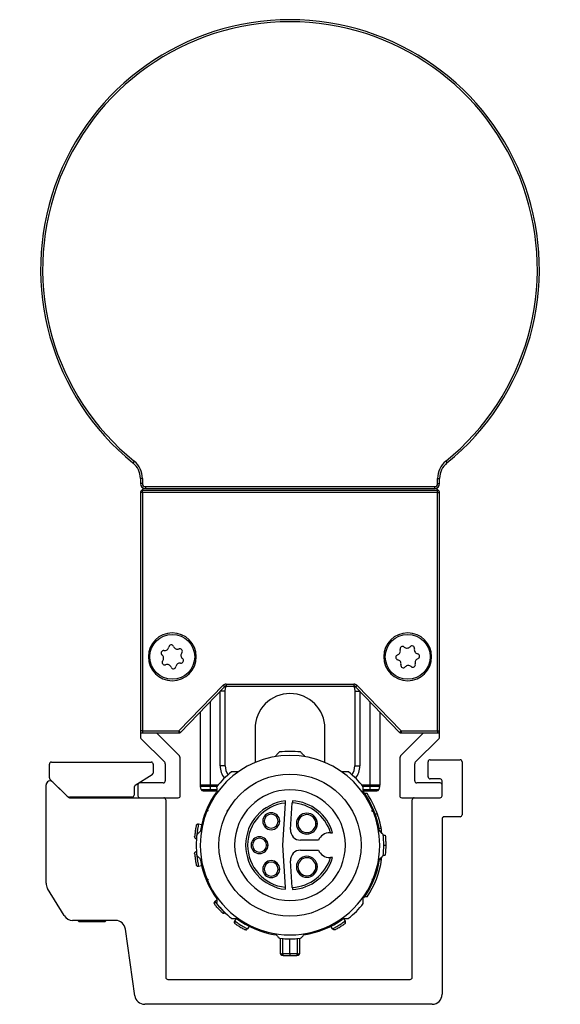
# Model space of a CAD drawing. Header units: millimetres. Extents: x -791 to 2310, y 405 to 804.
# Tile 7 of 9: x 1119 to 1174, y 570 to 669. Entities that reach past the tile are written whole.
import ezdxf

# ---------------------------------------------------------------- set-up
doc = ezdxf.new("R2010")
doc.units = ezdxf.units.MM

# ---------------------------------------------------------------- blocks, each defined once
blk = doc.blocks.new('Drawing View5')
at = {"color": 7, "linetype": 'Continuous', "lineweight": 25}
for p, q in [((-12.114, 26.784), (-12.24, 26.629)), ((19.115, 26.784), (19.241, 26.629)), ((-11.5, 25.076), (-11.5, 24.551)), ((-11.5, 25.075), (-11.5, 24.55)), ((-11.3, 25.075), (-11.5, 25.075)), ((-11.3, 25.075), (-11.3, 24.55)), ((18.3, 25.075), (18.5, 25.075)), ((18.3, 24.55), (18.3, 25.075)), ((18.5, 24.55), (18.5, 25.075)), ((-11.3, 24.55), (-11.5, 24.55)), ((-11.3, 23.651), (-11.3, 23.851)), ((18.3, 23.851), (-11.3, 23.851)), ((-11, 24.25), (18, 24.25)), ((-11, 24.25), (-11, 24.05)), ((-11, 24.05), (18, 24.05)), ((18, 24.25), (18, 24.05)), ((18.3, 24.55), (18.5, 24.55)), ((18.3, 23.651), (18.3, 23.851)), ((-11.5, 23.651), (-11.5, -0.249)), ((-11.3, 23.651), (-11.5, 23.651)), ((18.3, 23.651), (-11.3, 23.651)), ((-11.3, 23.651), (-11.3, -0.249)), ((18.3, -0.249), (18.3, 23.651)), ((18.3, 23.651), (18.5, 23.651)), ((18.5, -0.249), (18.5, 23.651)), ((-10.7, 7.185), (-10.55, 7.185)), ((-5.9, 7.185), (-6.05, 7.185)), ((12.9, 7.185), (13.05, 7.185)), ((17.7, 7.185), (17.55, 7.185)), ((-7.635, -0.249), (-3.203, 4.328)), ((-7.491, -0.389), (-3.059, 4.189)), ((-3.203, 4.328), (-3.059, 4.189)), ((-2.915, 4.45), (9.915, 4.45)), ((-2.915, 4.45), (-2.915, 4.25)), ((-2.915, 4.25), (9.915, 4.25)), ((9.915, 4.45), (9.915, 4.25)), ((10.203, 4.328), (10.059, 4.189)), ((10.059, 4.189), (14.491, -0.389)), ((10.203, 4.328), (14.635, -0.249)), ((-3.5, -3.75), (-3.5, 3.734)), ((-3, 3.75), (-3.484, 3.75)), ((-3, -3.75), (-3, 3.75)), ((10, 3.75), (10, -3.75)), ((10, 3.75), (10.484, 3.75)), ((10.5, 3.734), (10.5, -3.75)), ((-4.5, 2.701), (-4.5, -5.684)), ((11.5, 2.701), (11.5, -5.684)), ((-5.5, 1.668), (-5.5, -5.684)), ((12.5, 1.668), (12.5, -5.684)), ((-11.3, -0.249), (-11.5, -0.249)), ((-11.5, -0.249), (-11.5, -0.867)), ((-11.3, -0.249), (-7.635, -0.249)), ((-11.3, -0.249), (-11.3, -0.449)), ((-11.3, -0.449), (-7.635, -0.449)), ((-7.646, -2.682), (-9.879, -0.449)), ((-7.635, -0.249), (-7.491, -0.389)), ((-7.635, -0.249), (-7.635, -0.449)), ((14.635, -0.249), (14.491, -0.389)), ((14.635, -0.249), (18.3, -0.249)), ((14.635, -0.249), (14.635, -0.449)), ((14.635, -0.449), (18.3, -0.449)), ((16.879, -0.449), (14.646, -2.682)), ((18.3, -0.249), (18.5, -0.249)), ((18.3, -0.249), (18.3, -0.449)), ((18.5, -0.867), (18.5, -0.249)), ((-11.441, -1.008), (-9.059, -3.391)), ((16.059, -3.391), (18.441, -1.008)), ((-20.625, -4.934), (-20.625, -3.574)), ((-20.425, -3.374), (-10.411, -3.374)), ((-10.211, -3.574), (-10.211, -4.463)), ((-9, -3.532), (-9, -5.249)), ((-7.5, -6.749), (-7.5, -3.035)), ((-3, -3.75), (-3.5, -3.75)), ((10, -3.75), (10.5, -3.75)), ((14.5, -3.035), (14.5, -6.749)), ((16, -5.249), (16, -3.532)), ((17.351, -4.849), (17.351, -3.332)), ((17.551, -3.132), (20.55, -3.132)), ((20.75, -3.332), (20.75, -8.649)), ((-10.305, -4.632), (-12.031, -5.715)), ((-20.95, -15.507), (-20.95, -5.656)), ((-18.907, -6.728), (-20.566, -5.076)), ((-20.268, -5.373), (-18.743, -6.891)), ((-12.125, -5.883), (-12.13, -6.675)), ((-11.75, -5.649), (-11.75, -6.749)), ((-9.2, -5.449), (-11.55, -5.449)), ((-4.5, -5.684), (-5.5, -5.684)), ((-4.5, -5.814), (-5.483, -5.814)), ((-5.406, -6.102), (-5.483, -5.814)), ((-4.5, -5.684), (-4.5, -5.814)), ((-3.727, -5.684), (-4.5, -5.684)), ((-4.5, -5.814), (-4.5, -6.102)), ((-3.833, -5.814), (-4.5, -5.814)), ((11.5, -5.684), (10.727, -5.684)), ((11.5, -5.814), (10.833, -5.814)), ((12.5, -5.684), (11.5, -5.684)), ((11.5, -5.684), (11.5, -5.814)), ((12.483, -5.814), (11.5, -5.814)), ((11.5, -5.814), (11.5, -6.102)), ((12.483, -5.814), (12.406, -6.102)), ((18.55, -5.449), (16.2, -5.449)), ((18.55, -5.049), (17.551, -5.049)), ((18.75, -5.649), (18.75, -5.249)), ((18.75, -6.749), (18.75, -5.649)), ((-12.33, -6.874), (-18.554, -6.874)), ((-17.85, -6.874), (-17.85, -6.949)), ((-14.85, -6.949), (-14.85, -6.874)), ((-5.406, -6.102), (-4.5, -6.102)), ((-5.213, -6.25), (-4.5, -6.25)), ((-4.5, -6.25), (-4.5, -6.102)), ((-4.5, -6.102), (-3.845, -6.102)), ((-4.5, -6.25), (-3.842, -6.25)), ((10.842, -6.25), (11.5, -6.25)), ((10.845, -6.102), (11.5, -6.102)), ((11.227, -6.52), (10.986, -6.52)), ((11.5, -6.102), (12.406, -6.102)), ((11.5, -6.25), (11.5, -6.102)), ((11.5, -6.25), (12.213, -6.25)), ((-18.602, -6.949), (-11.55, -6.949)), ((-11.55, -6.949), (-7.7, -6.949)), ((-8.95, -7.149), (-8.95, -24.949)), ((3.031, -7.471), (2.756, -11.695)), ((3.559, -10.13), (3.734, -7.451)), ((14.7, -6.949), (18.55, -6.949)), ((15.75, -24.949), (15.75, -7.149)), ((-4.759, -8.204), (-4.898, -8.459)), ((-4.759, -8.335), (-4.759, -8.204)), ((-4.751, -8.203), (-4.75, -8.209)), ((-4.75, -8.289), (-4.75, -8.209)), ((-2.793, -8.254), (-2.837, -8.315)), ((-2.772, -8.244), (-2.831, -8.266)), ((-2.697, -8.123), (-2.76, -8.208)), ((11.75, -8.289), (11.75, -8.203)), ((11.76, -8.364), (11.76, -8.206)), ((12.266, -8.59), (12.054, -8.59)), ((20.55, -8.849), (18.95, -8.849)), ((-5.67, -9.566), (-5.359, -9.613)), ((0.918, -9.295), (0.768, -9.295)), ((2.318, -9.295), (2.468, -9.295)), ((4.293, -9.536), (4.143, -9.536)), ((6.093, -9.536), (6.243, -9.536)), ((18.75, -9.049), (18.75, -26.649)), ((7.562, -10.445), (7.5, -10.445)), ((12.427, -10.245), (12.686, -10.245)), ((12.65, -10.03), (12.446, -10.03)), ((12.707, -10.511), (12.686, -10.245)), ((12.847, -10.695), (13.048, -10.695)), ((-5.889, -11.027), (-5.892, -11.05)), ((-5.878, -11.052), (-5.892, -11.05)), ((-0.25, -11.695), (-0.4, -11.695)), ((1.15, -11.695), (1.3, -11.695)), ((2.756, -11.695), (3.031, -15.919)), ((6.354, -11.195), (4.557, -11.195)), ((12.9, -11.695), (13.1, -11.695)), ((-5.892, -12.34), (-5.878, -12.338)), ((4.557, -12.195), (6.354, -12.195)), ((12.847, -12.695), (13.048, -12.695)), ((-5.674, -13.801), (-5.67, -13.824)), ((-5.359, -13.777), (-5.67, -13.824)), ((3.734, -15.939), (3.559, -13.26)), ((7.5, -12.945), (7.562, -12.945)), ((12.427, -13.145), (12.686, -13.145)), ((12.686, -13.145), (12.707, -12.879)), ((0.918, -14.095), (0.768, -14.095)), ((2.318, -14.095), (2.468, -14.095)), ((4.293, -13.862), (4.143, -13.862)), ((6.093, -13.862), (6.243, -13.862)), ((-4.76, -15.184), (-4.76, -15.026)), ((-4.75, -15.101), (-4.75, -15.187)), ((11.75, -15.101), (11.75, -15.181)), ((11.751, -15.187), (11.75, -15.181)), ((11.759, -15.186), (11.898, -14.931)), ((11.759, -15.186), (11.759, -15.055)), ((-19.149, -18.761), (-20.805, -16.025)), ((-4.024, -17.352), (-3.843, -17.192)), ((11.221, -16.879), (10.979, -16.879)), ((-3.046, -18.459), (-3.03, -18.476)), ((-13.992, -19.243), (-18.293, -19.243)), ((-17.781, -19.243), (-17.65, -19.374)), ((-15.05, -19.374), (-17.65, -19.374)), ((-15.05, -19.374), (-14.919, -19.243)), ((-2.063, -19.462), (-2.051, -19.497)), ((-2.043, -19.304), (-1.878, -19.036)), ((8.878, -19.036), (9.043, -19.304)), ((9.023, -19.317), (9.043, -19.304)), ((-12.06, -26.789), (-13.002, -20.104)), ((-0.784, -20.077), (-0.764, -20.088)), ((-0.599, -19.819), (-0.764, -20.088)), ((7.764, -20.088), (7.599, -19.819)), ((2.5, -21.035), (2.5, -22.44)), ((2.789, -22.603), (2.787, -21.035)), ((3.5, -22.603), (3.5, -21.095)), ((4.213, -21.035), (4.211, -22.603)), ((4.5, -22.44), (4.5, -21.035)), ((-8.75, -25.149), (15.55, -25.149)), ((17.75, -27.649), (-11.07, -27.649))]:
    blk.add_line(p, q, dxfattribs=at)
at = {"color": 7, "linetype": 'Continuous', "lineweight": 25, "flags": 128}
for points in [[(-3, 3.75), (-2.971, 4.043), (-2.914, 4.25)], [(9.914, 4.25), (9.971, 4.043), (10, 3.75)], [(3.5, -22.603), (3.411, -22.603), (3.322, -22.603), (3.233, -22.603), (3.145, -22.603), (3.056, -22.603), (2.967, -22.603), (2.878, -22.603), (2.789, -22.603)], [(4.211, -22.603), (4.122, -22.603), (4.033, -22.603), (3.944, -22.603), (3.855, -22.603), (3.767, -22.603), (3.678, -22.603), (3.589, -22.603), (3.5, -22.603)], [(3.5, -22.603), (3.5, -22.633), (3.5, -22.66), (3.5, -22.684), (3.5, -22.703), (3.5, -22.719), (3.5, -22.731), (3.5, -22.738), (3.5, -22.74)], [(3.5, -22.74), (3.587, -22.74), (3.675, -22.74), (3.763, -22.74), (3.85, -22.74), (3.938, -22.74), (4.025, -22.74), (4.113, -22.74), (4.2, -22.74)]]:
    blk.add_lwpolyline(points, dxfattribs=at)
at = {"color": 7, "linetype": 'Continuous', "lineweight": 25}
for centre, radius in [((-8.3, 7.185), 2.25), ((15.3, 7.185), 2.25), ((3.5, -11.695), 7.125)]:
    blk.add_circle(centre, radius, dxfattribs=at)
for centre, radius, start, end in [((3.5, 46.051), 25, 309.0228, 230.9772), ((3.5, 46.051), 24.8, 309.0228, 230.9772), ((-13.5, 25.075), 2.2, 0, 50.9772), ((20.5, 25.075), 2.2, 129.0228, 180), ((-13.5, 25.076), 2, 359.99885, 50.97605), ((-13.5, 25.075), 2, 0, 50.9772), ((20.5, 25.075), 2, 129.0228, 180), ((-11, 24.55), 0.5, 180, 270), ((-11.3, 23.651), 0.2, 90, 180), ((-11, 23.551), 0.5, 90.51954, 150.15859), ((-11, 24.55), 0.3, 180, 270), ((18, 24.55), 0.3, 270, 0), ((18, 24.55), 0.5, 270, 0), ((18, 24.55), 0.5, 272.02207, 304.00098), ((18, 23.551), 0.5, 29.84141, 87.97793), ((18.3, 23.651), 0.2, 360, 90), ((-8.3, 7.185), 2.4, 0, 180), ((15.3, 7.185), 2.4, 0, 180), ((-9.07, 8.226), 0.42, 261.29744, 351.66521), ((-8.407, 8.129), 0.25, 21.29744, 171.66521), ((-7.783, 8.372), 0.42, 201.29744, 291.66521), ((-7.536, 7.75), 0.25, 321.29744, 111.66521), ((14.145, 7.77), 0.42, 287.93611, 18.30388), ((14.781, 7.98), 0.25, 47.93611, 198.30388), ((15.23, 8.478), 0.42, 227.93611, 318.30388), ((15.73, 8.032), 0.25, 347.93611, 138.30388), ((16.385, 7.892), 0.42, 167.93611, 258.30388), ((-8.3, 7.185), 2.4, 180, 0), ((-9.171, 7.564), 0.25, 81.29744, 231.66521), ((-9.587, 7.038), 0.42, 321.29744, 51.66521), ((-7.429, 6.805), 0.25, 261.29744, 51.66521), ((-7.013, 7.331), 0.42, 141.29744, 231.66521), ((15.3, 7.185), 2.4, 180, 0), ((14.351, 7.133), 0.25, 107.93611, 258.30388), ((16.455, 6.599), 0.42, 107.93611, 198.30388), ((16.249, 7.236), 0.25, 287.93611, 78.30388), ((-9.064, 6.62), 0.25, 141.29744, 291.66521), ((-8.817, 5.997), 0.42, 21.29744, 111.66521), ((-8.193, 6.24), 0.25, 201.29744, 351.66521), ((-7.53, 6.143), 0.42, 81.29744, 171.66521), ((14.215, 6.477), 0.42, 347.93611, 78.30388), ((14.87, 6.337), 0.25, 167.93611, 318.30388), ((15.37, 5.892), 0.42, 47.93611, 138.30388), ((15.819, 6.389), 0.25, 227.93611, 18.30388), ((-2.915, 4.05), 0.4, 90, 135.9254), ((-2.915, 4.05), 0.2, 90, 135.9254), ((9.915, 4.05), 0.4, 44.0746, 90), ((9.915, 4.05), 0.2, 44.0746, 90), ((3.5, 0), 3.5, 90, 180.01898), ((3.5, 0), 3.5, 0.01251, 90), ((-11.3, -0.249), 0.2, 180, 270), ((-11.3, -0.867), 0.2, 180, 225), ((-7.635, -0.249), 0.2, 270, 315.9254), ((14.635, -0.249), 0.2, 224.0746, 270), ((18.3, -0.249), 0.2, 270, 0), ((18.3, -0.867), 0.2, 315, 0), ((-8, -3.035), 0.5, 0, 45), ((3.5, -11.695), 9, 359.99997, 179.99997), ((3.5, -11.695), 9.4, 83.54253, 96.4574), ((15, -3.035), 0.5, 135, 180), ((-20.425, -3.574), 0.2, 90, 180), ((-10.411, -3.574), 0.2, 0, 89.99836), ((-9.2, -3.532), 0.2, 0, 45), ((-1.5, -3.75), 2, 180, 217.93473), ((-1.5, -3.75), 1.5, 180, 216.28213), ((8.5, -3.75), 1.5, 323.71788, 0), ((8.5, -3.75), 2, 322.06527, 0), ((16.2, -3.532), 0.2, 135, 180), ((17.551, -3.332), 0.2, 90, 180), ((20.55, -3.332), 0.2, 0, 90), ((-20.425, -4.934), 0.2, 180, 225.11039), ((-10.411, -4.463), 0.2, 302.09312, 0), ((3.5, -11.695), 9.4, 128.70421, 141.4574), ((3.5, -11.695), 9.4, 38.54255, 51.29574), ((17.551, -4.849), 0.2, 180, 270), ((-20.55, -5.656), 0.4, 45.11033, 180), ((-11.925, -5.885), 0.2, 122.09312, 179.62836), ((-11.55, -5.649), 0.2, 90, 180), ((-9.2, -5.249), 0.2, 270, 360), ((-5, -5.684), 0.5, 180, 195), ((12, -5.684), 0.5, 345, 360), ((16.2, -5.249), 0.2, 180, 270), ((18.55, -5.249), 0.2, 0, 90), ((18.55, -5.649), 0.2, 0, 90), ((-18.554, -6.374), 0.5, 225.1102, 270), ((-18.602, -6.749), 0.2, 225.11033, 270), ((-12.33, -6.674), 0.2, 270, 359.62608), ((-11.55, -6.749), 0.2, 180, 270), ((-7.7, -6.749), 0.2, 270, 0), ((3.5, -11.695), 9.1, 144.45049, 170.683), ((-5.213, -6.05), 0.2, 195, 270), ((3.5, -11.695), 5.55, 0, 180), ((3.5, -11.695), 9.1, 9.16863, 36.75189), ((3.5, -11.695), 9.3, 19.50147, 33.808), ((12.213, -6.05), 0.2, 270, 345), ((14.7, -6.749), 0.2, 180, 270), ((18.55, -6.749), 0.2, 270, 0), ((-9.15, -7.149), 0.2, 0, 90), ((3.5, -11.695), 4.45, 95.88095, 264.11905), ((3.5, -11.695), 4.25, 96.33775, 263.66225), ((3.5, -11.695), 4.25, 17.10464, 86.8491), ((3.5, -11.695), 4.45, 16.31386, 86.82315), ((15.95, -7.149), 0.2, 90, 180), ((1.618, -9.295), 0.85, 0, 180), ((1.618, -9.295), 0.7, 360, 180), ((5.193, -9.536), 1.05, 0, 180), ((5.193, -9.536), 0.9, 360, 180), ((18.95, -9.049), 0.2, 90, 180), ((20.55, -8.649), 0.2, 270, 0), ((1.618, -9.295), 0.85, 180, 0), ((1.618, -9.295), 0.7, 180, 360), ((5.193, -9.536), 1.05, 180, 0), ((5.193, -9.536), 0.9, 180, 360), ((3.5, -11.695), 9.4, 173.54255, 186.4574), ((0.45, -11.695), 0.85, 0, 180), ((4.557, -10.195), 1, 176.27173, 270), ((7.5, -11.695), 1.25, 90, 156.42182), ((3.5, -11.695), 9.3, 8.96981, 10.31107), ((3.5, -11.695), 9.4, 353.54255, 6.4574), ((3.5, -11.695), 9, 179.99997, 359.99997), ((3.5, -11.695), 5.55, 180, 0), ((0.45, -11.695), 0.85, 180, 0), ((0.45, -11.695), 0.7, 360, 180), ((0.45, -11.695), 0.7, 180, 360), ((4.557, -13.195), 1, 90, 183.72827), ((5.193, -13.862), 1.05, 0, 180), ((7.5, -11.695), 1.25, 203.57818, 270), ((3.5, -11.695), 9.1, 189.51563, 216.21205), ((1.618, -14.095), 0.85, 0, 180), ((1.618, -14.095), 0.7, 360, 180), ((3.5, -11.695), 4.25, 273.1509, 342.89536), ((3.5, -11.695), 4.45, 273.17685, 343.68614), ((5.193, -13.862), 0.9, 360, 180), ((3.5, -11.695), 9.1, 324.45046, 350.83137), ((3.5, -11.695), 9.3, 326.11973, 351.03019), ((1.618, -14.095), 0.85, 180, 0), ((1.618, -14.095), 0.7, 180, 360), ((5.193, -13.862), 1.05, 180, 0), ((5.193, -13.862), 0.9, 180, 360), ((-19.95, -15.507), 1, 180, 211.19183), ((-4.58, -14.832), 0.357, 237.03062, 250.24874), ((3.5, -11.695), 9.4, 218.54255, 231.29574), ((3.5, -11.695), 9.4, 308.70418, 321.4574), ((-18.293, -18.243), 1, 211.19183, 270), ((-13.992, -20.243), 1, 8.01907, 90), ((3.5, -11.695), 9.1, 233.77246, 260.56552), ((3.5, -11.695), 9.1, 278.85288, 305.45976), ((3.5, -11.695), 9.4, 263.54255, 276.4574), ((2.8, -22.44), 0.3, 180.00495, 270.00014), ((3.385, -22.626), 0.596, 177.83901, 191.04969), ((4.2, -22.44), 0.3, 269.99985, 359.99789), ((3.614, -22.626), 0.597, 348.95522, 2.16068), ((-8.75, -24.949), 0.2, 180, 270), ((15.55, -24.949), 0.2, 270, 0), ((-11.07, -26.649), 1, 188.01907, 270), ((17.75, -26.649), 1, 270, 0)]:
    blk.add_arc(centre, radius, start, end, dxfattribs=at)
for points, knots in [([(0, 0), (0, -0.014), (0, -0.039), (0, -0.223), (0, -0.464), (0, -0.741), (0, -1.025), (0, -1.312), (0, -1.605), (0, -1.918), (0, -2.252), (0, -2.731), (0, -3.143), (0, -3.422)], [0, 0, 0, 0, 0.12668, 0.241651, 0.345029, 0.436888, 0.517269, 0.586197, 0.654468, 0.721072, 0.788506, 0.856773, 1, 1, 1, 1]), ([(7, -3.458), (7, -3.387), (7, -3.039), (7, -2.632), (7, -2.201), (7, -1.904), (7, -1.574), (7, -1.223), (7, -0.871), (7, -0.539), (7, -0.257), (7, -0.045), (7, -0.015), (7, 0)], [0, 0, 0, 0, 0.035857, 0.1754239, 0.2247239, 0.2843584, 0.3549567, 0.4365272, 0.5290858, 0.6307142, 0.7430155, 0.8660682, 1, 1, 1, 1]), ([(2.443, -2.355), (2.36, -2.442), (2.213, -2.596), (2.065, -2.753), (2, -2.821)], [0, 0, 0, 0, 0.566189, 1, 1, 1, 1]), ([(5, -2.821), (4.918, -2.734), (4.769, -2.578), (4.623, -2.423), (4.557, -2.355)], [0, 0, 0, 0, 0.553792, 1, 1, 1, 1]), ([(-1.714, -4.359), (-1.838, -4.359), (-2.06, -4.359), (-2.28, -4.359), (-2.378, -4.359)], [0, 0, 0, 0, 0.553742, 1, 1, 1, 1]), ([(9.378, -4.359), (9.253, -4.359), (9.034, -4.359), (8.811, -4.359), (8.714, -4.359)], [0, 0, 0, 0, 0.566235, 1, 1, 1, 1]), ([(-3.852, -5.838), (-3.849, -5.958), (-3.844, -6.171), (-3.838, -6.387), (-3.836, -6.481)], [0, 0, 0, 0, 0.566189, 1, 1, 1, 1]), ([(10.836, -6.481), (10.839, -6.361), (10.844, -6.145), (10.85, -5.933), (10.852, -5.838)], [0, 0, 0, 0, 0.553792, 1, 1, 1, 1]), ([(3.031, -7.471), (3.032, -7.455), (3.034, -7.425), (3.037, -7.375), (3.04, -7.332), (3.042, -7.301), (3.044, -7.275), (3.044, -7.271), (3.044, -7.268)], [0, 0, 0, 0, 0.149208, 0.283246, 0.504931, 0.633064, 0.758406, 1, 1, 1, 1]), ([(3.747, -7.252), (3.746, -7.255), (3.746, -7.261), (3.743, -7.307), (3.738, -7.373), (3.735, -7.425), (3.734, -7.451)], [0, 0, 0, 0, 0.25, 0.5, 0.75, 1, 1, 1, 1]), ([(-4.751, -8.203), (-4.752, -8.202), (-4.753, -8.2), (-4.757, -8.203), (-4.759, -8.204)], [0, 0, 0, 0, 0.500612, 1, 1, 1, 1]), ([(11.736, -8.26), (11.736, -8.259), (11.735, -8.257), (11.734, -8.255), (11.733, -8.253), (11.732, -8.252), (11.732, -8.252)], [0, 0, 0, 0, 0.32505, 0.708311, 0.928057, 1, 1, 1, 1]), ([(11.76, -8.206), (11.758, -8.204), (11.754, -8.2), (11.752, -8.202), (11.751, -8.203)], [0, 0, 0, 0, 0.499251, 1, 1, 1, 1]), ([(11.898, -8.459), (11.873, -8.398), (11.833, -8.303), (11.789, -8.245), (11.773, -8.224)], [0, 0, 0, 0, 0.637543, 1, 1, 1, 1]), ([(12.65, -10.03), (12.648, -10.02), (12.644, -10), (12.615, -9.845), (12.574, -9.657), (12.532, -9.477), (12.499, -9.345), (12.458, -9.196), (12.415, -9.046), (12.371, -8.902), (12.334, -8.789), (12.305, -8.701), (12.276, -8.614), (12.27, -8.6), (12.266, -8.59)], [0, 0, 0, 0, 0.11836, 0.23626, 0.355801, 0.420989, 0.489679, 0.534588, 0.622748, 0.695986, 0.755794, 0.821853, 0.884541, 1, 1, 1, 1]), ([(-5.895, -9.723), (-5.897, -9.731), (-5.901, -9.748), (-5.927, -9.876), (-5.96, -10.059), (-5.995, -10.276), (-6.025, -10.494), (-6.046, -10.678), (-6.059, -10.808), (-6.061, -10.825), (-6.061, -10.834)], [0, 0, 0, 0, 0.124111, 0.248737, 0.374114, 0.500001, 0.625889, 0.751266, 0.875894, 1, 1, 1, 1]), ([(-5.67, -9.566), (-5.672, -9.574), (-5.674, -9.587), (-5.691, -9.673), (-5.71, -9.777), (-5.733, -9.91), (-5.762, -10.085), (-5.797, -10.305), (-5.828, -10.525), (-5.851, -10.701), (-5.868, -10.836), (-5.88, -10.94), (-5.888, -11.011), (-5.889, -11.022), (-5.889, -11.027)], [0, 0, 0, 0, 0.114376, 0.185312, 0.265264, 0.345243, 0.416172, 0.53043, 0.644936, 0.715966, 0.796027, 0.876291, 0.947419, 1, 1, 1, 1]), ([(-6.042, -10.931), (-6.046, -10.924), (-6.063, -10.895), (-6.062, -10.86), (-6.061, -10.834)], [0, 0, 0, 0, 0.2523842, 1, 1, 1, 1]), ([(-5.374, -10.195), (-5.461, -10.277), (-5.617, -10.426), (-5.772, -10.572), (-5.84, -10.638)], [0, 0, 0, 0, 0.553792, 1, 1, 1, 1]), ([(7.562, -10.445), (7.578, -10.445), (7.609, -10.445), (7.662, -10.445), (7.716, -10.445), (7.762, -10.445), (7.768, -10.445), (7.771, -10.445)], [0, 0, 0, 0, 0.153246, 0.290631, 0.516934, 0.764383, 1, 1, 1, 1]), ([(12.84, -10.638), (12.753, -10.555), (12.599, -10.408), (12.442, -10.26), (12.374, -10.195)], [0, 0, 0, 0, 0.566189, 1, 1, 1, 1]), ([(13.048, -10.695), (13.065, -10.882), (13.095, -11.215), (13.098, -11.548), (13.1, -11.695)], [0, 0, 0, 0, 0.559988, 1, 1, 1, 1]), ([(-6.045, -10.932), (-6.036, -10.948), (-6.018, -10.981), (-5.976, -11.016), (-5.928, -11.036), (-5.894, -11.037), (-5.877, -11.037)], [0, 0, 0, 0, 0.25164, 0.507234, 0.758849, 1, 1, 1, 1]), ([(13.1, -11.695), (13.097, -11.882), (13.092, -12.215), (13.061, -12.548), (13.048, -12.695)], [0, 0, 0, 0, 0.559989, 1, 1, 1, 1]), ([(-6.061, -12.556), (-6.061, -12.565), (-6.059, -12.582), (-6.046, -12.712), (-6.025, -12.896), (-5.995, -13.114), (-5.96, -13.331), (-5.927, -13.514), (-5.901, -13.642), (-5.897, -13.659), (-5.895, -13.667)], [0, 0, 0, 0, 0.124111, 0.248737, 0.374114, 0.500001, 0.625889, 0.751266, 0.875894, 1, 1, 1, 1]), ([(-5.892, -12.34), (-5.891, -12.348), (-5.89, -12.362), (-5.88, -12.448), (-5.868, -12.553), (-5.851, -12.688), (-5.828, -12.864), (-5.798, -13.084), (-5.763, -13.303), (-5.733, -13.479), (-5.71, -13.613), (-5.691, -13.715), (-5.678, -13.786), (-5.675, -13.797), (-5.674, -13.801)], [0, 0, 0, 0, 0.114376, 0.185312, 0.265264, 0.345243, 0.416172, 0.53043, 0.644936, 0.715966, 0.796027, 0.876291, 0.947419, 1, 1, 1, 1]), ([(-5.84, -12.752), (-5.753, -12.835), (-5.599, -12.982), (-5.442, -13.13), (-5.374, -13.195)], [0, 0, 0, 0, 0.5661892, 1, 1, 1, 1]), ([(12.374, -13.195), (12.461, -13.113), (12.617, -12.964), (12.772, -12.818), (12.84, -12.752)], [0, 0, 0, 0, 0.553792, 1, 1, 1, 1]), ([(-5.849, -13.755), (-5.855, -13.749), (-5.88, -13.726), (-5.889, -13.692), (-5.895, -13.667)], [0, 0, 0, 0, 0.252385, 1, 1, 1, 1]), ([(-5.851, -13.756), (-5.838, -13.769), (-5.811, -13.795), (-5.761, -13.816), (-5.709, -13.821), (-5.676, -13.812), (-5.66, -13.807)], [0, 0, 0, 0, 0.25164, 0.507234, 0.758849, 1, 1, 1, 1]), ([(7.771, -12.945), (7.768, -12.945), (7.762, -12.945), (7.717, -12.945), (7.662, -12.945), (7.61, -12.945), (7.578, -12.945), (7.562, -12.945)], [0, 0, 0, 0, 0.234483, 0.480542, 0.707812, 0.845903, 1, 1, 1, 1]), ([(-4.76, -15.184), (-4.758, -15.186), (-4.754, -15.19), (-4.752, -15.188), (-4.751, -15.187)], [0, 0, 0, 0, 0.499272, 1, 1, 1, 1]), ([(11.75, -15.101), (11.749, -15.104), (11.747, -15.109), (11.744, -15.117), (11.74, -15.125), (11.737, -15.132), (11.735, -15.135), (11.735, -15.136)], [0, 0, 0, 0, 0.222467, 0.436408, 0.652949, 0.882839, 1, 1, 1, 1]), ([(11.742, -15.117), (11.742, -15.116), (11.743, -15.113), (11.745, -15.108), (11.747, -15.099), (11.748, -15.095), (11.748, -15.092)], [0, 0, 0, 0, 0.070853, 0.152897, 0.362347, 1, 1, 1, 1]), ([(11.751, -15.187), (11.752, -15.188), (11.753, -15.19), (11.757, -15.187), (11.759, -15.186)], [0, 0, 0, 0, 0.5006004, 1, 1, 1, 1]), ([(3.044, -16.122), (3.044, -16.119), (3.043, -16.113), (3.041, -16.068), (3.037, -16.015), (3.034, -15.965), (3.032, -15.935), (3.031, -15.919)], [0, 0, 0, 0, 0.2407541, 0.4920093, 0.7149328, 0.8498108, 1, 1, 1, 1]), ([(3.734, -15.939), (3.735, -15.965), (3.738, -16.017), (3.743, -16.083), (3.746, -16.129), (3.746, -16.135), (3.747, -16.138)], [0, 0, 0, 0, 0.25, 0.5, 0.75, 1, 1, 1, 1]), ([(-4.091, -17.485), (-4.092, -17.489), (-4.096, -17.506), (-4.091, -17.523), (-4.088, -17.537)], [0, 0, 0, 0, 0.239122, 1, 1, 1, 1]), ([(-3.306, -18.466), (-3.311, -18.461), (-3.321, -18.45), (-3.411, -18.359), (-3.537, -18.226), (-3.685, -18.063), (-3.83, -17.895), (-3.951, -17.749), (-4.033, -17.646), (-4.044, -17.632), (-4.049, -17.625)], [0, 0, 0, 0, 0.120506, 0.244024, 0.369966, 0.495563, 0.623129, 0.749761, 0.875999, 1, 1, 1, 1]), ([(-4.024, -17.352), (-4.019, -17.359), (-4.011, -17.37), (-3.955, -17.438), (-3.888, -17.519), (-3.801, -17.622), (-3.686, -17.757), (-3.541, -17.924), (-3.392, -18.089), (-3.271, -18.221), (-3.179, -18.32), (-3.107, -18.396), (-3.057, -18.448), (-3.05, -18.456), (-3.046, -18.459)], [0, 0, 0, 0, 0.116015, 0.186534, 0.265238, 0.345179, 0.416091, 0.530377, 0.644676, 0.715744, 0.79594, 0.875424, 0.946299, 1, 1, 1, 1]), ([(-3.836, -16.909), (-3.839, -17.029), (-3.844, -17.245), (-3.85, -17.457), (-3.852, -17.552)], [0, 0, 0, 0, 0.553792, 1, 1, 1, 1]), ([(10.852, -17.552), (10.849, -17.432), (10.844, -17.219), (10.838, -17.003), (10.836, -16.909)], [0, 0, 0, 0, 0.566189, 1, 1, 1, 1]), ([(-3.217, -18.513), (-3.226, -18.512), (-3.26, -18.506), (-3.286, -18.483), (-3.306, -18.466)], [0, 0, 0, 0, 0.264877, 1, 1, 1, 1]), ([(-3.219, -18.518), (-3.201, -18.521), (-3.164, -18.529), (-3.111, -18.518), (-3.064, -18.494), (-3.042, -18.469), (-3.031, -18.456)], [0, 0, 0, 0, 0.25176, 0.507403, 0.758976, 1, 1, 1, 1]), ([(-2.378, -19.031), (-2.253, -19.031), (-2.034, -19.031), (-1.811, -19.031), (-1.714, -19.031)], [0, 0, 0, 0, 0.566235, 1, 1, 1, 1]), ([(-2.043, -19.304), (-2.036, -19.309), (-2.025, -19.316), (-1.952, -19.365), (-1.864, -19.423), (-1.751, -19.497), (-1.601, -19.592), (-1.413, -19.71), (-1.222, -19.824), (-1.069, -19.915), (-0.951, -19.983), (-0.86, -20.034), (-0.797, -20.07), (-0.788, -20.075), (-0.784, -20.077)], [0, 0, 0, 0, 0.1143757, 0.1853125, 0.2652642, 0.3452427, 0.4161718, 0.5304296, 0.6449363, 0.7159656, 0.7960273, 0.8762909, 0.9474194, 1, 1, 1, 1]), ([(-1.986, -19.573), (-1.979, -19.578), (-1.965, -19.588), (-1.857, -19.662), (-1.702, -19.764), (-1.516, -19.881), (-1.328, -19.994), (-1.166, -20.085), (-1.051, -20.148), (-1.036, -20.156), (-1.028, -20.16)], [0, 0, 0, 0, 0.1241105, 0.2487374, 0.374114, 0.5000014, 0.6258894, 0.7512656, 0.8758944, 1, 1, 1, 1]), ([(7.764, -20.088), (7.771, -20.084), (7.782, -20.078), (7.859, -20.035), (7.95, -19.983), (8.068, -19.915), (8.221, -19.825), (8.411, -19.711), (8.6, -19.593), (8.75, -19.497), (8.864, -19.423), (8.951, -19.366), (9.011, -19.326), (9.02, -19.32), (9.023, -19.317)], [0, 0, 0, 0, 0.114376, 0.185312, 0.265264, 0.345243, 0.416172, 0.53043, 0.644936, 0.715966, 0.796027, 0.876291, 0.947419, 1, 1, 1, 1]), ([(8.028, -20.16), (8.036, -20.156), (8.051, -20.148), (8.166, -20.085), (8.328, -19.994), (8.516, -19.881), (8.702, -19.764), (8.857, -19.662), (8.965, -19.588), (8.979, -19.578), (8.986, -19.573)], [0, 0, 0, 0, 0.124111, 0.248737, 0.374114, 0.500001, 0.625889, 0.751266, 0.875894, 1, 1, 1, 1]), ([(8.714, -19.031), (8.838, -19.031), (9.06, -19.031), (9.28, -19.031), (9.378, -19.031)], [0, 0, 0, 0, 0.553742, 1, 1, 1, 1]), ([(9.049, -19.496), (9.046, -19.504), (9.034, -19.535), (9.007, -19.557), (8.986, -19.573)], [0, 0, 0, 0, 0.252385, 1, 1, 1, 1]), ([(9.051, -19.497), (9.058, -19.48), (9.072, -19.445), (9.071, -19.391), (9.055, -19.341), (9.034, -19.314), (9.023, -19.302)], [0, 0, 0, 0, 0.25164, 0.507234, 0.758849, 1, 1, 1, 1]), ([(-0.931, -20.18), (-0.94, -20.181), (-0.973, -20.185), (-1.005, -20.171), (-1.028, -20.16)], [0, 0, 0, 0, 0.252387, 1, 1, 1, 1]), ([(-0.932, -20.183), (-0.913, -20.182), (-0.876, -20.178), (-0.828, -20.152), (-0.79, -20.116), (-0.777, -20.085), (-0.77, -20.07)], [0, 0, 0, 0, 0.25164, 0.507234, 0.758849, 1, 1, 1, 1]), ([(2, -20.569), (2.082, -20.656), (2.231, -20.812), (2.377, -20.967), (2.443, -21.035)], [0, 0, 0, 0, 0.553792, 1, 1, 1, 1]), ([(4.557, -21.035), (4.64, -20.948), (4.787, -20.794), (4.935, -20.637), (5, -20.569)], [0, 0, 0, 0, 0.566189, 1, 1, 1, 1]), ([(2.8, -22.74), (2.931, -22.74), (3.164, -22.74), (3.397, -22.74), (3.5, -22.74)], [0, 0, 0, 0, 0.559981, 1, 1, 1, 1])]:
    blk.add_open_spline(points, degree=3, knots=knots, dxfattribs=at)
for points in [[(-5.895, -9.723), (-5.887, -9.699), (-5.872, -9.651), (-5.816, -9.596), (-5.746, -9.563), (-5.695, -9.565), (-5.67, -9.566)], [(-6.061, -12.556), (-6.061, -12.531), (-6.06, -12.48), (-6.023, -12.412), (-5.965, -12.36), (-5.916, -12.347), (-5.892, -12.34)], [(-4.049, -17.625), (-4.063, -17.604), (-4.089, -17.561), (-4.095, -17.483), (-4.075, -17.409), (-4.041, -17.371), (-4.024, -17.352)], [(-1.986, -19.573), (-2.005, -19.556), (-2.044, -19.523), (-2.072, -19.451), (-2.075, -19.373), (-2.053, -19.327), (-2.043, -19.304)], [(8.028, -20.16), (8.005, -20.169), (7.958, -20.188), (7.881, -20.181), (7.81, -20.148), (7.779, -20.108), (7.764, -20.088)], [(2.5, -22.44), (2.504, -22.461), (2.513, -22.503), (2.579, -22.556), (2.675, -22.594), (2.751, -22.6), (2.789, -22.603)], [(4.211, -22.603), (4.249, -22.6), (4.325, -22.594), (4.421, -22.556), (4.487, -22.503), (4.496, -22.461), (4.5, -22.44)]]:
    blk.add_open_spline(points, degree=3, dxfattribs=at)

msp = doc.modelspace()

# ---------------------------------------------------------------- block references
at = {"color": 7, "linetype": 'Continuous', "lineweight": 25}
msp.add_blockref('Drawing View5', (1143.056, 597.491), dxfattribs=at)

doc.saveas('drawing.dxf')
